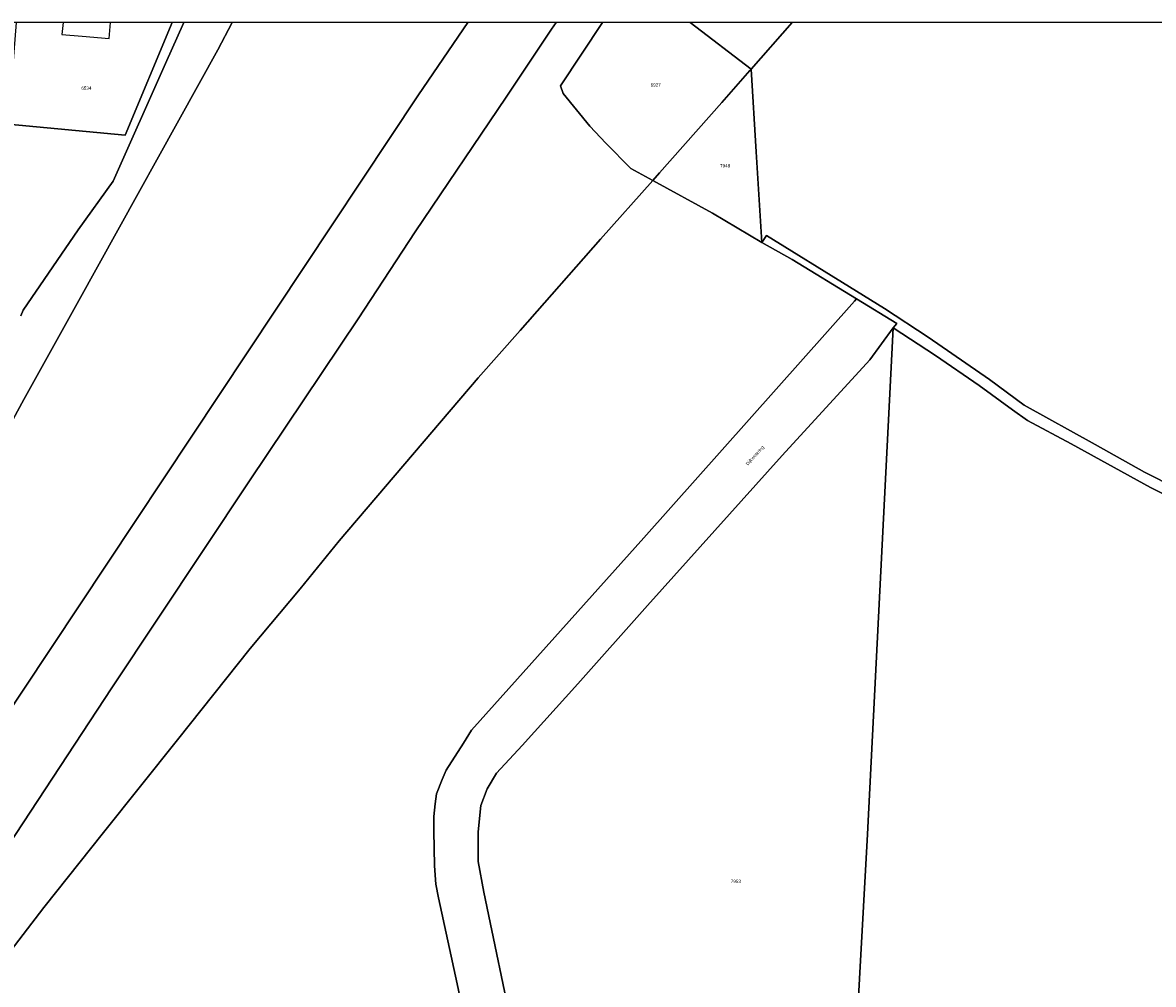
# Model space of a CAD drawing. Header units: metres. Extents: x 91564 to 92566, y 393362 to 394362.
# Tile 79 of 86: x 92084 to 92325, y 394157 to 394362. Entities that reach past the tile are written whole.
import ezdxf

# ---------------------------------------------------------------- set-up
doc = ezdxf.new("R2010")
doc.units = ezdxf.units.M
doc.linetypes.add('HIDDEN', pattern=[5.35, 2.675, -2.675])
for name, color, linetype in [('ADRES', 1, 'CONTINUOUS'), ('PAND', 1, 'CONTINUOUS'), ('PERCEEL', 7, 'CONTINUOUS'), ('PERCEELNUMMER', 7, 'CONTINUOUS'), ('TEC-RASTERVERDELING', 9, 'HIDDEN')]:
    doc.layers.add(name, color=color, linetype=linetype)

msp = doc.modelspace()

# ---------------------------------------------------------------- linework, layer by layer
at = {"layer": 'PAND'}
msp.add_lwpolyline([(92092.437, 394362.049), (92092.219, 394359.491), (92096.521, 394359.126), (92102.253, 394358.639), (92102.542, 394362.049), (92092.437, 394362.049)], dxfattribs=at)
at = {"layer": 'PERCEEL'}
for points in [[(92044.592, 394160.385), (92083.939, 394219.71), (92137.697, 394300.76), (92168.234, 394346.64), (92178.692, 394362.049), (92128.525, 394362.049)], [(92178.692, 394362.049), (92168.234, 394346.64), (92137.697, 394300.76), (92083.939, 394219.71), (92044.592, 394160.385)], [(92128.525, 394362.049), (92125.41, 394356.23), (92095.84, 394302.82), (92084.12, 394281.72), (92063.94, 394244.6)], [(92063.94, 394244.6), (92084.12, 394281.72), (92095.84, 394302.82), (92125.41, 394356.23), (92128.525, 394362.049), (92118.2, 394362.049)], [(92197.528, 394362.049), (92196.557, 394360.622), (92186.901, 394346.148), (92167.486, 394317.425), (92155.317, 394298.862), (92132.195, 394264.37), (92102.827, 394220.245), (92079.16, 394184.224)], [(92079.16, 394184.224), (92102.827, 394220.245), (92132.195, 394264.37), (92155.317, 394298.862), (92167.486, 394317.425), (92186.901, 394346.148), (92196.557, 394360.622), (92197.528, 394362.049), (92178.692, 394362.049)], [(92079.539, 394161.871), (92088.331, 394173.388), (92101.085, 394189.374), (92116.827, 394209.174), (92132.296, 394228.648), (92142.96, 394241.348), (92151.33, 394251.563), (92180.907, 394286.301), (92189.903, 394296.442), (92206.998, 394315.871), (92218.131, 394328.395), (92213.475, 394330.936), (92208.127, 394336.351), (92204.736, 394339.971), (92199.057, 394346.937), (92198.451, 394348.537), (92207.451, 394362.049), (92197.528, 394362.049)], [(92083.458, 394299.563), (92083.954, 394300.716), (92095.703, 394317.876), (92103.098, 394328.262), (92114.293, 394353.305), (92118.2, 394362.049), (92115.695, 394362.049), (92105.711, 394338.038), (92080.764, 394340.406)], [(92082.477, 394362.049), (92080.764, 394340.406), (92105.711, 394338.038), (92115.695, 394362.049), (92082.477, 394362.049)], [(92118.2, 394362.049), (92114.293, 394353.305), (92103.098, 394328.262), (92095.703, 394317.876), (92083.954, 394300.716), (92083.458, 394299.563)], [(92239.095, 394352.114), (92226.083, 394362.049), (92207.451, 394362.049), (92198.451, 394348.537), (92199.057, 394346.937), (92204.736, 394339.971), (92208.127, 394336.351), (92213.475, 394330.936), (92218.131, 394328.395), (92219.583, 394330.029), (92232.866, 394345.015), (92238.832, 394351.814), (92239.095, 394352.114)], [(92226.083, 394362.049), (92239.095, 394352.114), (92247.844, 394362.049), (92226.083, 394362.049)], [(92564.497, 394362.049), (92247.844, 394362.049), (92239.095, 394352.114)], [(92238.832, 394351.814), (92232.866, 394345.015), (92219.583, 394330.029), (92218.131, 394328.395), (92230.847, 394321.453), (92241.415, 394315.171), (92240.2, 394334.524), (92239.095, 394352.114), (92238.832, 394351.814)], [(92239.095, 394352.114), (92240.2, 394334.524), (92241.415, 394315.171), (92242.418, 394316.663), (92260.09, 394305.724), (92267.568, 394301.072), (92276.864, 394294.989), (92289.922, 394285.992), (92297.322, 394280.516), (92312.431, 394272.136), (92322.927, 394266.173), (92336.867, 394259.197)], [(92181.853, 394131.275), (92176.433, 394157.092), (92172.49, 394175.429), (92171.904, 394178.406), (92171.59, 394182.285), (92171.489, 394189.77), (92171.478, 394192.799), (92171.744, 394195.528), (92172.062, 394197.607), (92173.227, 394200.715), (92174.095, 394202.695), (92177.803, 394208.439), (92179.52, 394211.173), (92216.229, 394252.216), (92261.159, 394302.696), (92261.585, 394303.176), (92247.877, 394311.542), (92241.415, 394315.171), (92230.847, 394321.453), (92218.131, 394328.395), (92206.998, 394315.871), (92189.903, 394296.442), (92180.907, 394286.301), (92151.33, 394251.563), (92142.96, 394241.348), (92132.296, 394228.648), (92116.827, 394209.174), (92101.085, 394189.374), (92088.331, 394173.388), (92079.539, 394161.871)], [(92336.867, 394259.197), (92322.927, 394266.173), (92312.431, 394272.136), (92297.322, 394280.516), (92289.922, 394285.992), (92276.864, 394294.989), (92267.568, 394301.072), (92260.09, 394305.724), (92242.418, 394316.663), (92241.415, 394315.171), (92247.877, 394311.542), (92261.585, 394303.176), (92270.19, 394297.924), (92269.41, 394296.971), (92278.398, 394291.11), (92287.718, 394284.677), (92294.794, 394279.502), (92298.033, 394277.24), (92307.334, 394272.281), (92324.239, 394262.97), (92335.834, 394257.077)], [(92188.632, 394145.716), (92182.143, 394176.661), (92180.919, 394183.241), (92180.897, 394189.549), (92181.503, 394195.133), (92182.866, 394198.667), (92184.856, 394202.053), (92190.34, 394207.927), (92202.203, 394221.107), (92217.031, 394237.775), (92245.716, 394269.732), (92264.434, 394290.192), (92269.41, 394296.971), (92270.19, 394297.924), (92261.585, 394303.176), (92261.159, 394302.696), (92216.229, 394252.216), (92179.52, 394211.173), (92177.803, 394208.439), (92174.095, 394202.695), (92173.227, 394200.715), (92172.062, 394197.607), (92171.744, 394195.528), (92171.478, 394192.799), (92171.489, 394189.77), (92171.59, 394182.285), (92171.904, 394178.406), (92172.49, 394175.429), (92176.433, 394157.092), (92181.853, 394131.275)], [(92259.595, 394110.637), (92263.942, 394189.061), (92269.41, 394296.971), (92264.434, 394290.192), (92245.716, 394269.732), (92217.031, 394237.775), (92202.203, 394221.107), (92190.34, 394207.927), (92184.856, 394202.053), (92182.866, 394198.667), (92181.503, 394195.133), (92180.897, 394189.549), (92180.919, 394183.241), (92182.143, 394176.661), (92188.632, 394145.716)], [(92335.834, 394257.077), (92324.239, 394262.97), (92307.334, 394272.281), (92298.033, 394277.24), (92294.794, 394279.502), (92287.718, 394284.677), (92278.398, 394291.11), (92269.41, 394296.971), (92263.942, 394189.061), (92259.595, 394110.637), (92259.254, 394103.608), (92258.166, 394081.167), (92308.71, 394069.158), (92341.398, 394076.876)]]:
    msp.add_lwpolyline(points, dxfattribs=at)
at = {"layer": 'TEC-RASTERVERDELING'}
msp.add_lwpolyline([(91564.497, 393362.049), (92564.497, 393362.049), (92564.497, 394362.049), (91564.497, 394362.049), (91564.497, 393362.049)], dxfattribs=at)

# ---------------------------------------------------------------- texts
at = {"layer": 'ADRES'}
msp.add_text('Dijkwetering', height=0.7, rotation=47.997, dxfattribs=at).set_placement((92238.411, 394267.593))
at = {"layer": 'PERCEELNUMMER'}
for s, p in [('6534', (92096.342, 394347.731)), ('6927', (92217.692, 394348.397)), ('7948', (92232.489, 394331.171)), ('7953', (92234.778, 394178.628))]:
    msp.add_text(s, height=0.7, dxfattribs=at).set_placement(p)

doc.saveas('drawing.dxf')
